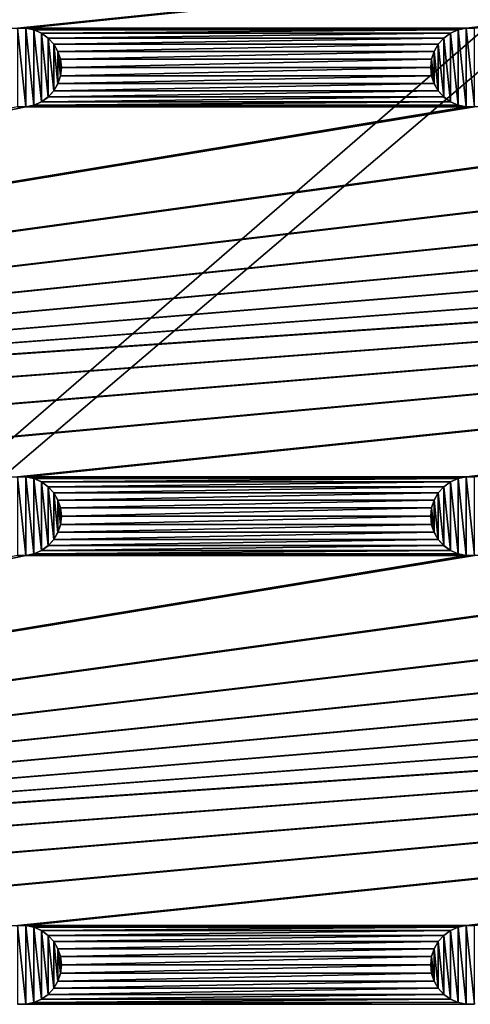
# Model space of a CAD drawing. Header units: metres. Extents: x -200 to 200, y -200 to 200.
# Tile 16 of 88: x -57 to -28, y -87 to -25. Entities that reach past the tile are written whole.
import ezdxf

# ---------------------------------------------------------------- set-up
doc = ezdxf.new("R2010")
doc.units = ezdxf.units.M
doc.layers.add('solid_P34200', color=7, linetype='CONTINUOUS')

msp = doc.modelspace()

# ---------------------------------------------------------------- linework, layer by layer
at = {"layer": 'solid_P34200'}
for points in [[(-181, -159), (-181, 159), (-10.240819, -10.959723)], [(-170.058914, -25.814287, 5), (-56.34108, -2.485712, 5), (-56.858921, -2.485712, 5)], [(-170.058914, -25.814287, 5), (-28.55892, -2.485712, 5), (-56.34108, -2.485712, 5)], [(-170.058914, -25.814287, 5), (-28.04108, -2.485712, 5), (-28.55892, -2.485712, 5)], [(-170.058914, -25.814287, 5), (-0.25892, -2.485712, 5), (-28.04108, -2.485712, 5)], [(-170.058914, -25.814287, 5), (0.25892, -2.485712, 5), (-0.25892, -2.485712, 5)], [(-170.058914, -25.814287, 5), (28.04108, -2.485712, 5), (0.25892, -2.485712, 5)], [(-170.058914, -25.814287, 5), (170.058914, -2.485712, 5), (169.541077, -2.485712, 5)], [(-170.058914, -25.814287, 5), (169.541077, -2.485712, 5), (141.758926, -2.485712, 5)], [(-170.058914, -25.814287, 5), (-169.541077, -25.814287, 5), (170.058914, -2.485712, 5)], [(-170.058914, -25.814287, 5), (141.758926, -2.485712, 5), (141.241074, -2.485712, 5)], [(-170.058914, -25.814287, 5), (141.241074, -2.485712, 5), (113.458923, -2.485712, 5)], [(-170.058914, -25.814287, 5), (113.458923, -2.485712, 5), (112.941078, -2.485712, 5)], [(-170.058914, -25.814287, 5), (112.941078, -2.485712, 5), (85.15892, -2.485712, 5)], [(-170.058914, -25.814287, 5), (85.15892, -2.485712, 5), (84.641083, -2.485712, 5)], [(-170.058914, -25.814287, 5), (84.641083, -2.485712, 5), (56.858921, -2.485712, 5)], [(-170.058914, -25.814287, 5), (56.858921, -2.485712, 5), (56.34108, -2.485712, 5)], [(-170.058914, -25.814287, 5), (56.34108, -2.485712, 5), (28.55892, -2.485712, 5)], [(-170.058914, -25.814287, 5), (28.55892, -2.485712, 5), (28.04108, -2.485712, 5)], [(-141.758926, -25.814287, 5), (170.058914, -2.485712, 5), (-169.541077, -25.814287, 5)], [(-141.758926, -25.814287, 5), (-141.241074, -25.814287, 5), (170.058914, -2.485712, 5)], [(-113.458923, -25.814287, 5), (170.058914, -2.485712, 5), (-141.241074, -25.814287, 5)], [(-113.458923, -25.814287, 5), (-112.941078, -25.814287, 5), (170.058914, -2.485712, 5)], [(-85.15892, -25.814287, 5), (170.058914, -2.485712, 5), (-112.941078, -25.814287, 5)], [(-85.15892, -25.814287, 5), (-84.641083, -25.814287, 5), (170.058914, -2.485712, 5)], [(-56.858921, -25.814287, 5), (170.058914, -2.485712, 5), (-84.641083, -25.814287, 5)], [(-56.858921, -25.814287, 5), (-56.34108, -25.814287, 5), (170.058914, -2.485712, 5)], [(-28.55892, -25.814287, 5), (170.058914, -2.485712, 5), (-56.34108, -25.814287, 5)], [(-28.55892, -25.814287, 5), (-28.04108, -25.814287, 5), (170.058914, -2.485712, 5)], [(-181, -159), (-10.240819, -10.959723), (-8.64688, -12.25524)], [(181, -159), (-181, -159), (-8.64688, -12.25524)], [(-56.864635, -25.815479, 7.5), (-56.335365, -25.815479, 7.5), (-56.858921, -25.814287, 5)], [(-56.864635, -25.815479, 7.5), (-56.864635, -30.784521, 7.5), (-56.335365, -30.784521, 7.5)], [(-56.864635, -25.815479, 7.5), (-56.335365, -30.784521, 7.5), (-56.335365, -25.815479, 7.5)], [(-56.335365, -25.815479, 7.5), (-56.34108, -25.814287, 5), (-56.858921, -25.814287, 5)], [(-28.55892, -25.814287, 5), (-56.34108, -25.814287, 5), (-55.82531, -25.923647, 5)], [(-55.831223, -25.922138, 7.5), (-55.82531, -25.923647, 5), (-56.34108, -25.814287, 5)], [(-56.335365, -25.815479, 7.5), (-55.831223, -25.922138, 7.5), (-56.34108, -25.814287, 5)], [(-56.335365, -25.815479, 7.5), (-56.335365, -30.784521, 7.5), (-55.831223, -30.67786, 7.5)], [(-56.335365, -25.815479, 7.5), (-55.831223, -30.67786, 7.5), (-55.831223, -25.922138, 7.5)], [(-55.831223, -25.922138, 7.5), (-55.348469, -26.137953, 7.5), (-55.82531, -25.923647, 5)], [(-55.831223, -25.922138, 7.5), (-55.831223, -30.67786, 7.5), (-55.348469, -30.462048, 7.5)], [(-55.831223, -25.922138, 7.5), (-55.348469, -30.462048, 7.5), (-55.348469, -26.137953, 7.5)], [(-29.074688, -25.923647, 5), (-28.55892, -25.814287, 5), (-55.82531, -25.923647, 5)], [(-29.074688, -25.923647, 5), (-55.82531, -25.923647, 5), (-55.35218, -26.134932, 5)], [(-55.348469, -26.137953, 7.5), (-55.35218, -26.134932, 5), (-55.82531, -25.923647, 5)], [(-29.547817, -26.134932, 5), (-29.074688, -25.923647, 5), (-55.35218, -26.134932, 5)], [(-29.551533, -26.137953, 7.5), (-29.068779, -25.922138, 7.5), (-29.547817, -26.134932, 5)], [(-29.551533, -26.137953, 7.5), (-29.068779, -30.67786, 7.5), (-29.068779, -25.922138, 7.5)], [(-29.068779, -25.922138, 7.5), (-29.074688, -25.923647, 5), (-29.547817, -26.134932, 5)], [(-28.564636, -25.815479, 7.5), (-28.55892, -25.814287, 5), (-29.074688, -25.923647, 5)], [(-29.068779, -25.922138, 7.5), (-28.564636, -25.815479, 7.5), (-29.074688, -25.923647, 5)], [(-29.068779, -25.922138, 7.5), (-28.564636, -30.784521, 7.5), (-28.564636, -25.815479, 7.5)], [(-29.068779, -25.922138, 7.5), (-29.068779, -30.67786, 7.5), (-28.564636, -30.784521, 7.5)], [(-28.564636, -25.815479, 7.5), (-28.035364, -25.815479, 7.5), (-28.55892, -25.814287, 5)], [(-28.564636, -25.815479, 7.5), (-28.564636, -30.784521, 7.5), (-28.035364, -30.784521, 7.5)], [(-28.564636, -25.815479, 7.5), (-28.035364, -30.784521, 7.5), (-28.035364, -25.815479, 7.5)], [(-28.035364, -25.815479, 7.5), (-28.04108, -25.814287, 5), (-28.55892, -25.814287, 5)], [(-29.547817, -26.134932, 5), (-55.35218, -26.134932, 5), (-54.925777, -26.44379, 5)], [(-54.929886, -26.440363, 7.5), (-54.925777, -26.44379, 5), (-55.35218, -26.134932, 5)], [(-55.348469, -26.137953, 7.5), (-54.929886, -26.440363, 7.5), (-55.35218, -26.134932, 5)], [(-55.348469, -26.137953, 7.5), (-55.348469, -30.462048, 7.5), (-54.929886, -30.159636, 7.5)], [(-55.348469, -26.137953, 7.5), (-54.929886, -30.159636, 7.5), (-54.929886, -26.440363, 7.5)], [(-54.929886, -26.440363, 7.5), (-54.578117, -26.833292, 7.5), (-54.925777, -26.44379, 5)], [(-54.929886, -26.440363, 7.5), (-54.929886, -30.159636, 7.5), (-54.578117, -29.766708, 7.5)], [(-54.929886, -26.440363, 7.5), (-54.578117, -29.766708, 7.5), (-54.578117, -26.833292, 7.5)], [(-29.974224, -26.44379, 5), (-29.547817, -26.134932, 5), (-54.925777, -26.44379, 5)], [(-29.974224, -26.44379, 5), (-54.925777, -26.44379, 5), (-54.579205, -26.830288, 5)], [(-54.578117, -26.833292, 7.5), (-54.579205, -26.830288, 5), (-54.925777, -26.44379, 5)], [(-30.320795, -26.830288, 5), (-29.974224, -26.44379, 5), (-54.579205, -26.830288, 5)], [(-30.321882, -26.833292, 7.5), (-29.970114, -26.440363, 7.5), (-30.320795, -26.830288, 5)], [(-30.321882, -26.833292, 7.5), (-29.970114, -30.159636, 7.5), (-29.970114, -26.440363, 7.5)], [(-29.970114, -26.440363, 7.5), (-29.974224, -26.44379, 5), (-30.320795, -26.830288, 5)], [(-29.551533, -26.137953, 7.5), (-29.547817, -26.134932, 5), (-29.974224, -26.44379, 5)], [(-29.970114, -26.440363, 7.5), (-29.551533, -26.137953, 7.5), (-29.974224, -26.44379, 5)], [(-29.970114, -26.440363, 7.5), (-29.551533, -30.462048, 7.5), (-29.551533, -26.137953, 7.5)], [(-29.970114, -26.440363, 7.5), (-29.970114, -30.159636, 7.5), (-29.551533, -30.462048, 7.5)], [(-29.551533, -26.137953, 7.5), (-29.551533, -30.462048, 7.5), (-29.068779, -30.67786, 7.5)], [(-30.320795, -26.830288, 5), (-54.579205, -26.830288, 5), (-54.315662, -27.284433, 5)], [(-54.317192, -27.28092, 7.5), (-54.315662, -27.284433, 5), (-54.579205, -26.830288, 5)], [(-54.578117, -26.833292, 7.5), (-54.317192, -27.28092, 7.5), (-54.579205, -26.830288, 5)], [(-54.578117, -26.833292, 7.5), (-54.578117, -29.766708, 7.5), (-54.317192, -29.319078, 7.5)], [(-54.578117, -26.833292, 7.5), (-54.317192, -29.319078, 7.5), (-54.317192, -27.28092, 7.5)], [(-54.317192, -27.28092, 7.5), (-54.160019, -27.767067, 7.5), (-54.315662, -27.284433, 5)], [(-54.317192, -27.28092, 7.5), (-54.317192, -29.319078, 7.5), (-54.160019, -28.832933, 7.5)], [(-54.317192, -27.28092, 7.5), (-54.160019, -28.832933, 7.5), (-54.160019, -27.767067, 7.5)], [(-30.584339, -27.284433, 5), (-30.320795, -26.830288, 5), (-54.315662, -27.284433, 5)], [(-30.584339, -27.284433, 5), (-54.315662, -27.284433, 5), (-54.157734, -27.771629, 5)], [(-54.160019, -27.767067, 7.5), (-54.157734, -27.771629, 5), (-54.315662, -27.284433, 5)], [(-30.742264, -27.771629, 5), (-30.584339, -27.284433, 5), (-54.157734, -27.771629, 5)], [(-30.582808, -27.28092, 7.5), (-30.584339, -27.284433, 5), (-30.742264, -27.771629, 5)], [(-30.739981, -27.767067, 7.5), (-30.582808, -27.28092, 7.5), (-30.742264, -27.771629, 5)], [(-30.739981, -27.767067, 7.5), (-30.582808, -29.319078, 7.5), (-30.582808, -27.28092, 7.5)], [(-30.321882, -26.833292, 7.5), (-30.320795, -26.830288, 5), (-30.584339, -27.284433, 5)], [(-30.582808, -27.28092, 7.5), (-30.321882, -26.833292, 7.5), (-30.584339, -27.284433, 5)], [(-30.582808, -27.28092, 7.5), (-30.321882, -29.766708, 7.5), (-30.321882, -26.833292, 7.5)], [(-30.582808, -27.28092, 7.5), (-30.582808, -29.319078, 7.5), (-30.321882, -29.766708, 7.5)], [(-30.321882, -26.833292, 7.5), (-30.321882, -29.766708, 7.5), (-29.970114, -30.159636, 7.5)], [(-54.160019, -27.767067, 7.5), (-54.099998, -28.299999, 7.5), (-54.157734, -27.771629, 5)], [(-54.160019, -27.767067, 7.5), (-54.160019, -28.832933, 7.5), (-54.099998, -28.299999, 7.5)], [(-30.742264, -27.771629, 5), (-54.157734, -27.771629, 5), (-54.099998, -28.299999, 5)], [(-54.099998, -28.299999, 7.5), (-54.099998, -28.299999, 5), (-54.157734, -27.771629, 5)], [(-30.799999, -28.299999, 5), (-30.742264, -27.771629, 5), (-54.099998, -28.299999, 5)], [(-30.739981, -27.767067, 7.5), (-30.742264, -27.771629, 5), (-30.799999, -28.299999, 5)], [(-30.739981, -27.767067, 7.5), (-30.799999, -28.299999, 5), (-30.799999, -28.299999, 7.5)], [(-30.739981, -27.767067, 7.5), (-30.799999, -28.299999, 7.5), (-30.739981, -28.832933, 7.5)], [(-30.739981, -27.767067, 7.5), (-30.739981, -28.832933, 7.5), (-30.582808, -29.319078, 7.5)], [(-54.160019, -28.832933, 7.5), (-54.157734, -28.828369, 5), (-54.099998, -28.299999, 5)], [(-54.099998, -28.299999, 7.5), (-54.160019, -28.832933, 7.5), (-54.099998, -28.299999, 5)], [(-30.799999, -28.299999, 5), (-54.099998, -28.299999, 5), (-54.157734, -28.828369, 5)], [(-30.742264, -28.828369, 5), (-30.799999, -28.299999, 5), (-54.157734, -28.828369, 5)], [(-30.799999, -28.299999, 7.5), (-30.799999, -28.299999, 5), (-30.742264, -28.828369, 5)], [(-30.739981, -28.832933, 7.5), (-30.799999, -28.299999, 7.5), (-30.742264, -28.828369, 5)], [(-54.317192, -29.319078, 7.5), (-54.315662, -29.315567, 5), (-54.157734, -28.828369, 5)], [(-54.160019, -28.832933, 7.5), (-54.317192, -29.319078, 7.5), (-54.157734, -28.828369, 5)], [(-30.742264, -28.828369, 5), (-54.157734, -28.828369, 5), (-54.315662, -29.315567, 5)], [(-30.584339, -29.315567, 5), (-30.742264, -28.828369, 5), (-54.315662, -29.315567, 5)], [(-30.739981, -28.832933, 7.5), (-30.742264, -28.828369, 5), (-30.584339, -29.315567, 5)], [(-30.582808, -29.319078, 7.5), (-30.739981, -28.832933, 7.5), (-30.584339, -29.315567, 5)], [(-54.578117, -29.766708, 7.5), (-54.929886, -30.159636, 7.5), (-54.579205, -29.769712, 5)], [(-54.929886, -30.159636, 7.5), (-54.925777, -30.15621, 5), (-54.579205, -29.769712, 5)], [(-30.320795, -29.769712, 5), (-54.579205, -29.769712, 5), (-54.925777, -30.15621, 5)], [(-29.974224, -30.15621, 5), (-30.320795, -29.769712, 5), (-54.925777, -30.15621, 5)], [(-30.584339, -29.315567, 5), (-54.315662, -29.315567, 5), (-54.579205, -29.769712, 5)], [(-54.578117, -29.766708, 7.5), (-54.579205, -29.769712, 5), (-54.315662, -29.315567, 5)], [(-30.320795, -29.769712, 5), (-30.584339, -29.315567, 5), (-54.579205, -29.769712, 5)], [(-54.317192, -29.319078, 7.5), (-54.578117, -29.766708, 7.5), (-54.315662, -29.315567, 5)], [(-30.582808, -29.319078, 7.5), (-30.584339, -29.315567, 5), (-30.320795, -29.769712, 5)], [(-30.321882, -29.766708, 7.5), (-30.582808, -29.319078, 7.5), (-30.320795, -29.769712, 5)], [(-30.321882, -29.766708, 7.5), (-30.320795, -29.769712, 5), (-29.974224, -30.15621, 5)], [(-29.970114, -30.159636, 7.5), (-30.321882, -29.766708, 7.5), (-29.974224, -30.15621, 5)], [(-29.974224, -30.15621, 5), (-54.925777, -30.15621, 5), (-55.35218, -30.465069, 5)], [(-55.348469, -30.462048, 7.5), (-55.35218, -30.465069, 5), (-54.925777, -30.15621, 5)], [(-29.547817, -30.465069, 5), (-29.974224, -30.15621, 5), (-55.35218, -30.465069, 5)], [(-54.929886, -30.159636, 7.5), (-55.348469, -30.462048, 7.5), (-54.925777, -30.15621, 5)], [(-29.970114, -30.159636, 7.5), (-29.974224, -30.15621, 5), (-29.547817, -30.465069, 5)], [(-29.551533, -30.462048, 7.5), (-29.970114, -30.159636, 7.5), (-29.547817, -30.465069, 5)], [(170.058914, -30.785711, 5), (-170.058914, -54.114288, 5), (-169.541077, -54.114288, 5)], [(-56.34108, -30.785711, 5), (-56.858921, -30.785711, 5), (-170.058914, -54.114288, 5)], [(-28.55892, -30.785711, 5), (-56.34108, -30.785711, 5), (-170.058914, -54.114288, 5)], [(-28.04108, -30.785711, 5), (-28.55892, -30.785711, 5), (-170.058914, -54.114288, 5)], [(-0.25892, -30.785711, 5), (-28.04108, -30.785711, 5), (-170.058914, -54.114288, 5)], [(0.25892, -30.785711, 5), (-0.25892, -30.785711, 5), (-170.058914, -54.114288, 5)], [(28.04108, -30.785711, 5), (0.25892, -30.785711, 5), (-170.058914, -54.114288, 5)], [(170.058914, -30.785711, 5), (169.541077, -30.785711, 5), (-170.058914, -54.114288, 5)], [(141.758926, -30.785711, 5), (-170.058914, -54.114288, 5), (169.541077, -30.785711, 5)], [(141.758926, -30.785711, 5), (141.241074, -30.785711, 5), (-170.058914, -54.114288, 5)], [(113.458923, -30.785711, 5), (-170.058914, -54.114288, 5), (141.241074, -30.785711, 5)], [(113.458923, -30.785711, 5), (112.941078, -30.785711, 5), (-170.058914, -54.114288, 5)], [(85.15892, -30.785711, 5), (-170.058914, -54.114288, 5), (112.941078, -30.785711, 5)], [(85.15892, -30.785711, 5), (84.641083, -30.785711, 5), (-170.058914, -54.114288, 5)], [(56.858921, -30.785711, 5), (-170.058914, -54.114288, 5), (84.641083, -30.785711, 5)], [(56.858921, -30.785711, 5), (56.34108, -30.785711, 5), (-170.058914, -54.114288, 5)], [(28.55892, -30.785711, 5), (-170.058914, -54.114288, 5), (56.34108, -30.785711, 5)], [(28.55892, -30.785711, 5), (28.04108, -30.785711, 5), (-170.058914, -54.114288, 5)], [(170.058914, -30.785711, 5), (-169.541077, -54.114288, 5), (-141.758926, -54.114288, 5)], [(170.058914, -30.785711, 5), (-141.758926, -54.114288, 5), (-141.241074, -54.114288, 5)], [(170.058914, -30.785711, 5), (-141.241074, -54.114288, 5), (-113.458923, -54.114288, 5)], [(170.058914, -30.785711, 5), (-113.458923, -54.114288, 5), (-112.941078, -54.114288, 5)], [(170.058914, -30.785711, 5), (-112.941078, -54.114288, 5), (-85.15892, -54.114288, 5)], [(170.058914, -30.785711, 5), (-85.15892, -54.114288, 5), (-84.641083, -54.114288, 5)], [(170.058914, -30.785711, 5), (-84.641083, -54.114288, 5), (-56.858921, -54.114288, 5)], [(-56.864635, -30.784521, 7.5), (-56.858921, -30.785711, 5), (-56.34108, -30.785711, 5)], [(-56.335365, -30.784521, 7.5), (-56.864635, -30.784521, 7.5), (-56.34108, -30.785711, 5)], [(170.058914, -30.785711, 5), (-56.858921, -54.114288, 5), (-56.34108, -54.114288, 5)], [(-29.074688, -30.676353, 5), (-55.82531, -30.676353, 5), (-56.34108, -30.785711, 5)], [(-56.335365, -30.784521, 7.5), (-56.34108, -30.785711, 5), (-55.82531, -30.676353, 5)], [(-28.55892, -30.785711, 5), (-29.074688, -30.676353, 5), (-56.34108, -30.785711, 5)], [(170.058914, -30.785711, 5), (-56.34108, -54.114288, 5), (-28.55892, -54.114288, 5)], [(-55.831223, -30.67786, 7.5), (-56.335365, -30.784521, 7.5), (-55.82531, -30.676353, 5)], [(-55.348469, -30.462048, 7.5), (-55.831223, -30.67786, 7.5), (-55.35218, -30.465069, 5)], [(-55.831223, -30.67786, 7.5), (-55.82531, -30.676353, 5), (-55.35218, -30.465069, 5)], [(-29.547817, -30.465069, 5), (-55.35218, -30.465069, 5), (-55.82531, -30.676353, 5)], [(-29.074688, -30.676353, 5), (-29.547817, -30.465069, 5), (-55.82531, -30.676353, 5)], [(-29.551533, -30.462048, 7.5), (-29.547817, -30.465069, 5), (-29.074688, -30.676353, 5)], [(-29.068779, -30.67786, 7.5), (-29.551533, -30.462048, 7.5), (-29.074688, -30.676353, 5)], [(-29.068779, -30.67786, 7.5), (-29.074688, -30.676353, 5), (-28.55892, -30.785711, 5)], [(-28.564636, -30.784521, 7.5), (-29.068779, -30.67786, 7.5), (-28.55892, -30.785711, 5)], [(-28.564636, -30.784521, 7.5), (-28.55892, -30.785711, 5), (-28.04108, -30.785711, 5)], [(-28.035364, -30.784521, 7.5), (-28.564636, -30.784521, 7.5), (-28.04108, -30.785711, 5)], [(170.058914, -30.785711, 5), (-28.55892, -54.114288, 5), (-28.04108, -54.114288, 5)], [(-56.864635, -54.115479, 7.5), (-56.335365, -54.115479, 7.5), (-56.858921, -54.114288, 5)], [(-56.864635, -54.115479, 7.5), (-56.864635, -59.084522, 7.5), (-56.335365, -59.084522, 7.5)], [(-56.864635, -54.115479, 7.5), (-56.335365, -59.084522, 7.5), (-56.335365, -54.115479, 7.5)], [(-56.335365, -54.115479, 7.5), (-56.34108, -54.114288, 5), (-56.858921, -54.114288, 5)], [(-28.55892, -54.114288, 5), (-56.34108, -54.114288, 5), (-55.82531, -54.223648, 5)], [(-55.831223, -54.222137, 7.5), (-55.82531, -54.223648, 5), (-56.34108, -54.114288, 5)], [(-56.335365, -54.115479, 7.5), (-55.831223, -54.222137, 7.5), (-56.34108, -54.114288, 5)], [(-56.335365, -54.115479, 7.5), (-56.335365, -59.084522, 7.5), (-55.831223, -58.977859, 7.5)], [(-56.335365, -54.115479, 7.5), (-55.831223, -58.977859, 7.5), (-55.831223, -54.222137, 7.5)], [(-55.831223, -54.222137, 7.5), (-55.348469, -54.437954, 7.5), (-55.82531, -54.223648, 5)], [(-55.831223, -54.222137, 7.5), (-55.831223, -58.977859, 7.5), (-55.348469, -58.762047, 7.5)], [(-55.831223, -54.222137, 7.5), (-55.348469, -58.762047, 7.5), (-55.348469, -54.437954, 7.5)], [(-29.074688, -54.223648, 5), (-28.55892, -54.114288, 5), (-55.82531, -54.223648, 5)], [(-29.074688, -54.223648, 5), (-55.82531, -54.223648, 5), (-55.35218, -54.434929, 5)], [(-55.348469, -54.437954, 7.5), (-55.35218, -54.434929, 5), (-55.82531, -54.223648, 5)], [(-29.547817, -54.434929, 5), (-29.074688, -54.223648, 5), (-55.35218, -54.434929, 5)], [(-29.547817, -54.434929, 5), (-55.35218, -54.434929, 5), (-54.925777, -54.74379, 5)], [(-54.929886, -54.740364, 7.5), (-54.925777, -54.74379, 5), (-55.35218, -54.434929, 5)], [(-55.348469, -54.437954, 7.5), (-54.929886, -54.740364, 7.5), (-55.35218, -54.434929, 5)], [(-55.348469, -54.437954, 7.5), (-55.348469, -58.762047, 7.5), (-54.929886, -58.459637, 7.5)], [(-55.348469, -54.437954, 7.5), (-54.929886, -58.459637, 7.5), (-54.929886, -54.740364, 7.5)], [(-29.974224, -54.74379, 5), (-29.547817, -54.434929, 5), (-54.925777, -54.74379, 5)], [(-29.551533, -54.437954, 7.5), (-29.547817, -54.434929, 5), (-29.974224, -54.74379, 5)], [(-29.970114, -54.740364, 7.5), (-29.551533, -54.437954, 7.5), (-29.974224, -54.74379, 5)], [(-29.970114, -54.740364, 7.5), (-29.551533, -58.762047, 7.5), (-29.551533, -54.437954, 7.5)], [(-29.551533, -54.437954, 7.5), (-29.068779, -54.222137, 7.5), (-29.547817, -54.434929, 5)], [(-29.551533, -54.437954, 7.5), (-29.068779, -58.977859, 7.5), (-29.068779, -54.222137, 7.5)], [(-29.551533, -54.437954, 7.5), (-29.551533, -58.762047, 7.5), (-29.068779, -58.977859, 7.5)], [(-29.068779, -54.222137, 7.5), (-29.074688, -54.223648, 5), (-29.547817, -54.434929, 5)], [(-28.564636, -54.115479, 7.5), (-28.55892, -54.114288, 5), (-29.074688, -54.223648, 5)], [(-29.068779, -54.222137, 7.5), (-28.564636, -54.115479, 7.5), (-29.074688, -54.223648, 5)], [(-29.068779, -54.222137, 7.5), (-28.564636, -59.084522, 7.5), (-28.564636, -54.115479, 7.5)], [(-29.068779, -54.222137, 7.5), (-29.068779, -58.977859, 7.5), (-28.564636, -59.084522, 7.5)], [(-28.564636, -54.115479, 7.5), (-28.035364, -54.115479, 7.5), (-28.55892, -54.114288, 5)], [(-28.564636, -54.115479, 7.5), (-28.564636, -59.084522, 7.5), (-28.035364, -59.084522, 7.5)], [(-28.564636, -54.115479, 7.5), (-28.035364, -59.084522, 7.5), (-28.035364, -54.115479, 7.5)], [(-28.035364, -54.115479, 7.5), (-28.04108, -54.114288, 5), (-28.55892, -54.114288, 5)], [(-54.929886, -54.740364, 7.5), (-54.578117, -55.133293, 7.5), (-54.925777, -54.74379, 5)], [(-54.929886, -54.740364, 7.5), (-54.929886, -58.459637, 7.5), (-54.578117, -58.066708, 7.5)], [(-54.929886, -54.740364, 7.5), (-54.578117, -58.066708, 7.5), (-54.578117, -55.133293, 7.5)], [(-29.974224, -54.74379, 5), (-54.925777, -54.74379, 5), (-54.579205, -55.130287, 5)], [(-54.578117, -55.133293, 7.5), (-54.579205, -55.130287, 5), (-54.925777, -54.74379, 5)], [(-30.320795, -55.130287, 5), (-29.974224, -54.74379, 5), (-54.579205, -55.130287, 5)], [(-30.320795, -55.130287, 5), (-54.579205, -55.130287, 5), (-54.315662, -55.584435, 5)], [(-54.317192, -55.580921, 7.5), (-54.315662, -55.584435, 5), (-54.579205, -55.130287, 5)], [(-54.578117, -55.133293, 7.5), (-54.317192, -55.580921, 7.5), (-54.579205, -55.130287, 5)], [(-54.578117, -55.133293, 7.5), (-54.578117, -58.066708, 7.5), (-54.317192, -57.61908, 7.5)], [(-54.578117, -55.133293, 7.5), (-54.317192, -57.61908, 7.5), (-54.317192, -55.580921, 7.5)], [(-30.584339, -55.584435, 5), (-30.320795, -55.130287, 5), (-54.315662, -55.584435, 5)], [(-30.321882, -55.133293, 7.5), (-30.320795, -55.130287, 5), (-30.584339, -55.584435, 5)], [(-30.582808, -55.580921, 7.5), (-30.321882, -55.133293, 7.5), (-30.584339, -55.584435, 5)], [(-30.582808, -55.580921, 7.5), (-30.321882, -58.066708, 7.5), (-30.321882, -55.133293, 7.5)], [(-30.321882, -55.133293, 7.5), (-29.970114, -54.740364, 7.5), (-30.320795, -55.130287, 5)], [(-30.321882, -55.133293, 7.5), (-29.970114, -58.459637, 7.5), (-29.970114, -54.740364, 7.5)], [(-30.321882, -55.133293, 7.5), (-30.321882, -58.066708, 7.5), (-29.970114, -58.459637, 7.5)], [(-29.970114, -54.740364, 7.5), (-29.974224, -54.74379, 5), (-30.320795, -55.130287, 5)], [(-29.970114, -54.740364, 7.5), (-29.970114, -58.459637, 7.5), (-29.551533, -58.762047, 7.5)], [(-54.317192, -55.580921, 7.5), (-54.160019, -56.067066, 7.5), (-54.315662, -55.584435, 5)], [(-54.317192, -55.580921, 7.5), (-54.317192, -57.61908, 7.5), (-54.160019, -57.132935, 7.5)], [(-54.317192, -55.580921, 7.5), (-54.160019, -57.132935, 7.5), (-54.160019, -56.067066, 7.5)], [(-30.584339, -55.584435, 5), (-54.315662, -55.584435, 5), (-54.157734, -56.071629, 5)], [(-54.160019, -56.067066, 7.5), (-54.157734, -56.071629, 5), (-54.315662, -55.584435, 5)], [(-30.742264, -56.071629, 5), (-30.584339, -55.584435, 5), (-54.157734, -56.071629, 5)], [(-30.582808, -55.580921, 7.5), (-30.584339, -55.584435, 5), (-30.742264, -56.071629, 5)], [(-30.739981, -56.067066, 7.5), (-30.582808, -55.580921, 7.5), (-30.742264, -56.071629, 5)], [(-30.739981, -56.067066, 7.5), (-30.582808, -57.61908, 7.5), (-30.582808, -55.580921, 7.5)], [(-30.582808, -55.580921, 7.5), (-30.582808, -57.61908, 7.5), (-30.321882, -58.066708, 7.5)], [(-54.160019, -56.067066, 7.5), (-54.099998, -56.599998, 7.5), (-54.157734, -56.071629, 5)], [(-54.160019, -56.067066, 7.5), (-54.160019, -57.132935, 7.5), (-54.099998, -56.599998, 7.5)], [(-30.742264, -56.071629, 5), (-54.157734, -56.071629, 5), (-54.099998, -56.599998, 5)], [(-54.099998, -56.599998, 7.5), (-54.099998, -56.599998, 5), (-54.157734, -56.071629, 5)], [(-30.799999, -56.599998, 5), (-30.742264, -56.071629, 5), (-54.099998, -56.599998, 5)], [(-30.739981, -56.067066, 7.5), (-30.742264, -56.071629, 5), (-30.799999, -56.599998, 5)], [(-30.739981, -56.067066, 7.5), (-30.799999, -56.599998, 5), (-30.799999, -56.599998, 7.5)], [(-30.739981, -56.067066, 7.5), (-30.799999, -56.599998, 7.5), (-30.739981, -57.132935, 7.5)], [(-30.739981, -56.067066, 7.5), (-30.739981, -57.132935, 7.5), (-30.582808, -57.61908, 7.5)], [(-54.317192, -57.61908, 7.5), (-54.315662, -57.615566, 5), (-54.157734, -57.128368, 5)], [(-54.160019, -57.132935, 7.5), (-54.317192, -57.61908, 7.5), (-54.157734, -57.128368, 5)], [(-30.742264, -57.128368, 5), (-54.157734, -57.128368, 5), (-54.315662, -57.615566, 5)], [(-30.584339, -57.615566, 5), (-30.742264, -57.128368, 5), (-54.315662, -57.615566, 5)], [(-54.160019, -57.132935, 7.5), (-54.157734, -57.128368, 5), (-54.099998, -56.599998, 5)], [(-54.099998, -56.599998, 7.5), (-54.160019, -57.132935, 7.5), (-54.099998, -56.599998, 5)], [(-30.799999, -56.599998, 5), (-54.099998, -56.599998, 5), (-54.157734, -57.128368, 5)], [(-30.742264, -57.128368, 5), (-30.799999, -56.599998, 5), (-54.157734, -57.128368, 5)], [(-30.799999, -56.599998, 7.5), (-30.799999, -56.599998, 5), (-30.742264, -57.128368, 5)], [(-30.739981, -57.132935, 7.5), (-30.799999, -56.599998, 7.5), (-30.742264, -57.128368, 5)], [(-30.739981, -57.132935, 7.5), (-30.742264, -57.128368, 5), (-30.584339, -57.615566, 5)], [(-30.582808, -57.61908, 7.5), (-30.739981, -57.132935, 7.5), (-30.584339, -57.615566, 5)], [(-30.584339, -57.615566, 5), (-54.315662, -57.615566, 5), (-54.579205, -58.069714, 5)], [(-54.578117, -58.066708, 7.5), (-54.579205, -58.069714, 5), (-54.315662, -57.615566, 5)], [(-30.320795, -58.069714, 5), (-30.584339, -57.615566, 5), (-54.579205, -58.069714, 5)], [(-54.317192, -57.61908, 7.5), (-54.578117, -58.066708, 7.5), (-54.315662, -57.615566, 5)], [(-30.582808, -57.61908, 7.5), (-30.584339, -57.615566, 5), (-30.320795, -58.069714, 5)], [(-30.321882, -58.066708, 7.5), (-30.582808, -57.61908, 7.5), (-30.320795, -58.069714, 5)], [(-54.578117, -58.066708, 7.5), (-54.929886, -58.459637, 7.5), (-54.579205, -58.069714, 5)], [(-54.929886, -58.459637, 7.5), (-54.925777, -58.456211, 5), (-54.579205, -58.069714, 5)], [(-30.320795, -58.069714, 5), (-54.579205, -58.069714, 5), (-54.925777, -58.456211, 5)], [(-29.974224, -58.456211, 5), (-30.320795, -58.069714, 5), (-54.925777, -58.456211, 5)], [(-30.321882, -58.066708, 7.5), (-30.320795, -58.069714, 5), (-29.974224, -58.456211, 5)], [(-29.970114, -58.459637, 7.5), (-30.321882, -58.066708, 7.5), (-29.974224, -58.456211, 5)], [(-29.074688, -58.976353, 5), (-55.82531, -58.976353, 5), (-56.34108, -59.085712, 5)], [(-56.335365, -59.084522, 7.5), (-56.34108, -59.085712, 5), (-55.82531, -58.976353, 5)], [(-28.55892, -59.085712, 5), (-29.074688, -58.976353, 5), (-56.34108, -59.085712, 5)], [(-55.831223, -58.977859, 7.5), (-56.335365, -59.084522, 7.5), (-55.82531, -58.976353, 5)], [(-55.348469, -58.762047, 7.5), (-55.831223, -58.977859, 7.5), (-55.35218, -58.765068, 5)], [(-55.831223, -58.977859, 7.5), (-55.82531, -58.976353, 5), (-55.35218, -58.765068, 5)], [(-29.547817, -58.765068, 5), (-55.35218, -58.765068, 5), (-55.82531, -58.976353, 5)], [(-29.074688, -58.976353, 5), (-29.547817, -58.765068, 5), (-55.82531, -58.976353, 5)], [(-29.974224, -58.456211, 5), (-54.925777, -58.456211, 5), (-55.35218, -58.765068, 5)], [(-55.348469, -58.762047, 7.5), (-55.35218, -58.765068, 5), (-54.925777, -58.456211, 5)], [(-29.547817, -58.765068, 5), (-29.974224, -58.456211, 5), (-55.35218, -58.765068, 5)], [(-54.929886, -58.459637, 7.5), (-55.348469, -58.762047, 7.5), (-54.925777, -58.456211, 5)], [(-29.970114, -58.459637, 7.5), (-29.974224, -58.456211, 5), (-29.547817, -58.765068, 5)], [(-29.551533, -58.762047, 7.5), (-29.970114, -58.459637, 7.5), (-29.547817, -58.765068, 5)], [(-29.551533, -58.762047, 7.5), (-29.547817, -58.765068, 5), (-29.074688, -58.976353, 5)], [(-29.068779, -58.977859, 7.5), (-29.551533, -58.762047, 7.5), (-29.074688, -58.976353, 5)], [(-29.068779, -58.977859, 7.5), (-29.074688, -58.976353, 5), (-28.55892, -59.085712, 5)], [(-28.564636, -59.084522, 7.5), (-29.068779, -58.977859, 7.5), (-28.55892, -59.085712, 5)], [(170.058914, -59.085712, 5), (-170.058914, -82.414291, 5), (-169.541077, -82.414291, 5)], [(-56.34108, -59.085712, 5), (-56.858921, -59.085712, 5), (-170.058914, -82.414291, 5)], [(-28.55892, -59.085712, 5), (-56.34108, -59.085712, 5), (-170.058914, -82.414291, 5)], [(-28.04108, -59.085712, 5), (-28.55892, -59.085712, 5), (-170.058914, -82.414291, 5)], [(-0.25892, -59.085712, 5), (-28.04108, -59.085712, 5), (-170.058914, -82.414291, 5)], [(0.25892, -59.085712, 5), (-0.25892, -59.085712, 5), (-170.058914, -82.414291, 5)], [(28.04108, -59.085712, 5), (0.25892, -59.085712, 5), (-170.058914, -82.414291, 5)], [(170.058914, -59.085712, 5), (169.541077, -59.085712, 5), (-170.058914, -82.414291, 5)], [(141.758926, -59.085712, 5), (-170.058914, -82.414291, 5), (169.541077, -59.085712, 5)], [(141.758926, -59.085712, 5), (141.241074, -59.085712, 5), (-170.058914, -82.414291, 5)], [(113.458923, -59.085712, 5), (-170.058914, -82.414291, 5), (141.241074, -59.085712, 5)], [(113.458923, -59.085712, 5), (112.941078, -59.085712, 5), (-170.058914, -82.414291, 5)], [(85.15892, -59.085712, 5), (-170.058914, -82.414291, 5), (112.941078, -59.085712, 5)], [(85.15892, -59.085712, 5), (84.641083, -59.085712, 5), (-170.058914, -82.414291, 5)], [(56.858921, -59.085712, 5), (-170.058914, -82.414291, 5), (84.641083, -59.085712, 5)], [(56.858921, -59.085712, 5), (56.34108, -59.085712, 5), (-170.058914, -82.414291, 5)], [(28.55892, -59.085712, 5), (-170.058914, -82.414291, 5), (56.34108, -59.085712, 5)], [(28.55892, -59.085712, 5), (28.04108, -59.085712, 5), (-170.058914, -82.414291, 5)], [(170.058914, -59.085712, 5), (-169.541077, -82.414291, 5), (-141.758926, -82.414291, 5)], [(170.058914, -59.085712, 5), (-141.758926, -82.414291, 5), (-141.241074, -82.414291, 5)], [(170.058914, -59.085712, 5), (-141.241074, -82.414291, 5), (-113.458923, -82.414291, 5)], [(170.058914, -59.085712, 5), (-113.458923, -82.414291, 5), (-112.941078, -82.414291, 5)], [(170.058914, -59.085712, 5), (-112.941078, -82.414291, 5), (-85.15892, -82.414291, 5)], [(170.058914, -59.085712, 5), (-85.15892, -82.414291, 5), (-84.641083, -82.414291, 5)], [(170.058914, -59.085712, 5), (-84.641083, -82.414291, 5), (-56.858921, -82.414291, 5)], [(-56.864635, -59.084522, 7.5), (-56.858921, -59.085712, 5), (-56.34108, -59.085712, 5)], [(-56.335365, -59.084522, 7.5), (-56.864635, -59.084522, 7.5), (-56.34108, -59.085712, 5)], [(170.058914, -59.085712, 5), (-56.858921, -82.414291, 5), (-56.34108, -82.414291, 5)], [(170.058914, -59.085712, 5), (-56.34108, -82.414291, 5), (-28.55892, -82.414291, 5)], [(-28.564636, -59.084522, 7.5), (-28.55892, -59.085712, 5), (-28.04108, -59.085712, 5)], [(-28.035364, -59.084522, 7.5), (-28.564636, -59.084522, 7.5), (-28.04108, -59.085712, 5)], [(170.058914, -59.085712, 5), (-28.55892, -82.414291, 5), (-28.04108, -82.414291, 5)], [(-56.864635, -82.415482, 7.5), (-56.335365, -82.415482, 7.5), (-56.858921, -82.414291, 5)], [(-56.864635, -82.415482, 7.5), (-56.864635, -87.384521, 7.5), (-56.335365, -87.384521, 7.5)], [(-56.864635, -82.415482, 7.5), (-56.335365, -87.384521, 7.5), (-56.335365, -82.415482, 7.5)], [(-56.335365, -82.415482, 7.5), (-56.34108, -82.414291, 5), (-56.858921, -82.414291, 5)], [(-28.55892, -82.414291, 5), (-56.34108, -82.414291, 5), (-55.82531, -82.523643, 5)], [(-55.831223, -82.522141, 7.5), (-55.82531, -82.523643, 5), (-56.34108, -82.414291, 5)], [(-56.335365, -82.415482, 7.5), (-55.831223, -82.522141, 7.5), (-56.34108, -82.414291, 5)], [(-56.335365, -82.415482, 7.5), (-56.335365, -87.384521, 7.5), (-55.831223, -87.277863, 7.5)], [(-56.335365, -82.415482, 7.5), (-55.831223, -87.277863, 7.5), (-55.831223, -82.522141, 7.5)], [(-55.831223, -82.522141, 7.5), (-55.348469, -82.737953, 7.5), (-55.82531, -82.523643, 5)], [(-55.831223, -82.522141, 7.5), (-55.831223, -87.277863, 7.5), (-55.348469, -87.06205, 7.5)], [(-55.831223, -82.522141, 7.5), (-55.348469, -87.06205, 7.5), (-55.348469, -82.737953, 7.5)], [(-29.074688, -82.523643, 5), (-28.55892, -82.414291, 5), (-55.82531, -82.523643, 5)], [(-29.074688, -82.523643, 5), (-55.82531, -82.523643, 5), (-55.35218, -82.734932, 5)], [(-55.348469, -82.737953, 7.5), (-55.35218, -82.734932, 5), (-55.82531, -82.523643, 5)], [(-29.547817, -82.734932, 5), (-29.074688, -82.523643, 5), (-55.35218, -82.734932, 5)], [(-29.551533, -82.737953, 7.5), (-29.068779, -82.522141, 7.5), (-29.547817, -82.734932, 5)], [(-29.551533, -82.737953, 7.5), (-29.068779, -87.277863, 7.5), (-29.068779, -82.522141, 7.5)], [(-29.068779, -82.522141, 7.5), (-29.074688, -82.523643, 5), (-29.547817, -82.734932, 5)], [(-28.564636, -82.415482, 7.5), (-28.55892, -82.414291, 5), (-29.074688, -82.523643, 5)], [(-29.068779, -82.522141, 7.5), (-28.564636, -82.415482, 7.5), (-29.074688, -82.523643, 5)], [(-29.068779, -82.522141, 7.5), (-28.564636, -87.384521, 7.5), (-28.564636, -82.415482, 7.5)], [(-29.068779, -82.522141, 7.5), (-29.068779, -87.277863, 7.5), (-28.564636, -87.384521, 7.5)], [(-28.564636, -82.415482, 7.5), (-28.035364, -82.415482, 7.5), (-28.55892, -82.414291, 5)], [(-28.564636, -82.415482, 7.5), (-28.564636, -87.384521, 7.5), (-28.035364, -87.384521, 7.5)], [(-28.564636, -82.415482, 7.5), (-28.035364, -87.384521, 7.5), (-28.035364, -82.415482, 7.5)], [(-28.035364, -82.415482, 7.5), (-28.04108, -82.414291, 5), (-28.55892, -82.414291, 5)], [(-29.547817, -82.734932, 5), (-55.35218, -82.734932, 5), (-54.925777, -83.043793, 5)], [(-54.929886, -83.040367, 7.5), (-54.925777, -83.043793, 5), (-55.35218, -82.734932, 5)], [(-55.348469, -82.737953, 7.5), (-54.929886, -83.040367, 7.5), (-55.35218, -82.734932, 5)], [(-55.348469, -82.737953, 7.5), (-55.348469, -87.06205, 7.5), (-54.929886, -86.759636, 7.5)], [(-55.348469, -82.737953, 7.5), (-54.929886, -86.759636, 7.5), (-54.929886, -83.040367, 7.5)], [(-54.929886, -83.040367, 7.5), (-54.578117, -83.433289, 7.5), (-54.925777, -83.043793, 5)], [(-54.929886, -83.040367, 7.5), (-54.929886, -86.759636, 7.5), (-54.578117, -86.366707, 7.5)], [(-54.929886, -83.040367, 7.5), (-54.578117, -86.366707, 7.5), (-54.578117, -83.433289, 7.5)], [(-29.974224, -83.043793, 5), (-29.547817, -82.734932, 5), (-54.925777, -83.043793, 5)], [(-29.974224, -83.043793, 5), (-54.925777, -83.043793, 5), (-54.579205, -83.43029, 5)], [(-54.578117, -83.433289, 7.5), (-54.579205, -83.43029, 5), (-54.925777, -83.043793, 5)], [(-30.320795, -83.43029, 5), (-29.974224, -83.043793, 5), (-54.579205, -83.43029, 5)], [(-30.321882, -83.433289, 7.5), (-29.970114, -83.040367, 7.5), (-30.320795, -83.43029, 5)], [(-30.321882, -83.433289, 7.5), (-29.970114, -86.759636, 7.5), (-29.970114, -83.040367, 7.5)], [(-29.970114, -83.040367, 7.5), (-29.974224, -83.043793, 5), (-30.320795, -83.43029, 5)], [(-29.551533, -82.737953, 7.5), (-29.547817, -82.734932, 5), (-29.974224, -83.043793, 5)], [(-29.970114, -83.040367, 7.5), (-29.551533, -82.737953, 7.5), (-29.974224, -83.043793, 5)], [(-29.970114, -83.040367, 7.5), (-29.551533, -87.06205, 7.5), (-29.551533, -82.737953, 7.5)], [(-29.970114, -83.040367, 7.5), (-29.970114, -86.759636, 7.5), (-29.551533, -87.06205, 7.5)], [(-29.551533, -82.737953, 7.5), (-29.551533, -87.06205, 7.5), (-29.068779, -87.277863, 7.5)], [(-30.320795, -83.43029, 5), (-54.579205, -83.43029, 5), (-54.315662, -83.88443, 5)], [(-54.317192, -83.88092, 7.5), (-54.315662, -83.88443, 5), (-54.579205, -83.43029, 5)], [(-54.578117, -83.433289, 7.5), (-54.317192, -83.88092, 7.5), (-54.579205, -83.43029, 5)], [(-54.578117, -83.433289, 7.5), (-54.578117, -86.366707, 7.5), (-54.317192, -85.919083, 7.5)], [(-54.578117, -83.433289, 7.5), (-54.317192, -85.919083, 7.5), (-54.317192, -83.88092, 7.5)], [(-30.584339, -83.88443, 5), (-30.320795, -83.43029, 5), (-54.315662, -83.88443, 5)], [(-30.321882, -83.433289, 7.5), (-30.320795, -83.43029, 5), (-30.584339, -83.88443, 5)], [(-30.582808, -83.88092, 7.5), (-30.321882, -83.433289, 7.5), (-30.584339, -83.88443, 5)], [(-30.582808, -83.88092, 7.5), (-30.321882, -86.366707, 7.5), (-30.321882, -83.433289, 7.5)], [(-30.321882, -83.433289, 7.5), (-30.321882, -86.366707, 7.5), (-29.970114, -86.759636, 7.5)], [(-54.317192, -83.88092, 7.5), (-54.160019, -84.367065, 7.5), (-54.315662, -83.88443, 5)], [(-54.317192, -83.88092, 7.5), (-54.317192, -85.919083, 7.5), (-54.160019, -85.43293, 7.5)], [(-54.317192, -83.88092, 7.5), (-54.160019, -85.43293, 7.5), (-54.160019, -84.367065, 7.5)], [(-30.584339, -83.88443, 5), (-54.315662, -83.88443, 5), (-54.157734, -84.371628, 5)], [(-54.160019, -84.367065, 7.5), (-54.157734, -84.371628, 5), (-54.315662, -83.88443, 5)], [(-54.160019, -84.367065, 7.5), (-54.099998, -84.900002, 7.5), (-54.157734, -84.371628, 5)], [(-54.160019, -84.367065, 7.5), (-54.160019, -85.43293, 7.5), (-54.099998, -84.900002, 7.5)], [(-30.742264, -84.371628, 5), (-30.584339, -83.88443, 5), (-54.157734, -84.371628, 5)], [(-30.742264, -84.371628, 5), (-54.157734, -84.371628, 5), (-54.099998, -84.900002, 5)], [(-54.099998, -84.900002, 7.5), (-54.099998, -84.900002, 5), (-54.157734, -84.371628, 5)], [(-30.799999, -84.900002, 5), (-30.742264, -84.371628, 5), (-54.099998, -84.900002, 5)], [(-30.739981, -84.367065, 7.5), (-30.742264, -84.371628, 5), (-30.799999, -84.900002, 5)], [(-30.739981, -84.367065, 7.5), (-30.799999, -84.900002, 5), (-30.799999, -84.900002, 7.5)], [(-30.739981, -84.367065, 7.5), (-30.799999, -84.900002, 7.5), (-30.739981, -85.43293, 7.5)], [(-30.582808, -83.88092, 7.5), (-30.584339, -83.88443, 5), (-30.742264, -84.371628, 5)], [(-30.739981, -84.367065, 7.5), (-30.582808, -83.88092, 7.5), (-30.742264, -84.371628, 5)], [(-30.739981, -84.367065, 7.5), (-30.582808, -85.919083, 7.5), (-30.582808, -83.88092, 7.5)], [(-30.739981, -84.367065, 7.5), (-30.739981, -85.43293, 7.5), (-30.582808, -85.919083, 7.5)], [(-30.582808, -83.88092, 7.5), (-30.582808, -85.919083, 7.5), (-30.321882, -86.366707, 7.5)], [(-54.160019, -85.43293, 7.5), (-54.157734, -85.428368, 5), (-54.099998, -84.900002, 5)], [(-54.099998, -84.900002, 7.5), (-54.160019, -85.43293, 7.5), (-54.099998, -84.900002, 5)], [(-30.799999, -84.900002, 5), (-54.099998, -84.900002, 5), (-54.157734, -85.428368, 5)], [(-30.742264, -85.428368, 5), (-30.799999, -84.900002, 5), (-54.157734, -85.428368, 5)], [(-30.799999, -84.900002, 7.5), (-30.799999, -84.900002, 5), (-30.742264, -85.428368, 5)], [(-30.739981, -85.43293, 7.5), (-30.799999, -84.900002, 7.5), (-30.742264, -85.428368, 5)], [(-54.317192, -85.919083, 7.5), (-54.315662, -85.915565, 5), (-54.157734, -85.428368, 5)], [(-54.160019, -85.43293, 7.5), (-54.317192, -85.919083, 7.5), (-54.157734, -85.428368, 5)], [(-30.742264, -85.428368, 5), (-54.157734, -85.428368, 5), (-54.315662, -85.915565, 5)], [(-30.584339, -85.915565, 5), (-30.742264, -85.428368, 5), (-54.315662, -85.915565, 5)], [(-30.739981, -85.43293, 7.5), (-30.742264, -85.428368, 5), (-30.584339, -85.915565, 5)], [(-30.582808, -85.919083, 7.5), (-30.739981, -85.43293, 7.5), (-30.584339, -85.915565, 5)], [(-30.584339, -85.915565, 5), (-54.315662, -85.915565, 5), (-54.579205, -86.369713, 5)], [(-54.578117, -86.366707, 7.5), (-54.579205, -86.369713, 5), (-54.315662, -85.915565, 5)], [(-30.320795, -86.369713, 5), (-30.584339, -85.915565, 5), (-54.579205, -86.369713, 5)], [(-54.317192, -85.919083, 7.5), (-54.578117, -86.366707, 7.5), (-54.315662, -85.915565, 5)], [(-30.582808, -85.919083, 7.5), (-30.584339, -85.915565, 5), (-30.320795, -86.369713, 5)], [(-30.321882, -86.366707, 7.5), (-30.582808, -85.919083, 7.5), (-30.320795, -86.369713, 5)], [(-29.974224, -86.75621, 5), (-54.925777, -86.75621, 5), (-55.35218, -87.065071, 5)], [(-55.348469, -87.06205, 7.5), (-55.35218, -87.065071, 5), (-54.925777, -86.75621, 5)], [(-29.547817, -87.065071, 5), (-29.974224, -86.75621, 5), (-55.35218, -87.065071, 5)], [(-54.929886, -86.759636, 7.5), (-55.348469, -87.06205, 7.5), (-54.925777, -86.75621, 5)], [(-54.578117, -86.366707, 7.5), (-54.929886, -86.759636, 7.5), (-54.579205, -86.369713, 5)], [(-54.929886, -86.759636, 7.5), (-54.925777, -86.75621, 5), (-54.579205, -86.369713, 5)], [(-30.320795, -86.369713, 5), (-54.579205, -86.369713, 5), (-54.925777, -86.75621, 5)], [(-29.974224, -86.75621, 5), (-30.320795, -86.369713, 5), (-54.925777, -86.75621, 5)], [(-30.321882, -86.366707, 7.5), (-30.320795, -86.369713, 5), (-29.974224, -86.75621, 5)], [(-29.970114, -86.759636, 7.5), (-30.321882, -86.366707, 7.5), (-29.974224, -86.75621, 5)], [(-29.970114, -86.759636, 7.5), (-29.974224, -86.75621, 5), (-29.547817, -87.065071, 5)], [(-29.551533, -87.06205, 7.5), (-29.970114, -86.759636, 7.5), (-29.547817, -87.065071, 5)], [(-56.864635, -87.384521, 7.5), (-56.858921, -87.385712, 5), (-56.34108, -87.385712, 5)], [(-56.335365, -87.384521, 7.5), (-56.864635, -87.384521, 7.5), (-56.34108, -87.385712, 5)], [(-29.074688, -87.276352, 5), (-55.82531, -87.276352, 5), (-56.34108, -87.385712, 5)], [(-56.335365, -87.384521, 7.5), (-56.34108, -87.385712, 5), (-55.82531, -87.276352, 5)], [(-28.55892, -87.385712, 5), (-29.074688, -87.276352, 5), (-56.34108, -87.385712, 5)], [(-55.831223, -87.277863, 7.5), (-56.335365, -87.384521, 7.5), (-55.82531, -87.276352, 5)], [(-55.348469, -87.06205, 7.5), (-55.831223, -87.277863, 7.5), (-55.35218, -87.065071, 5)], [(-55.831223, -87.277863, 7.5), (-55.82531, -87.276352, 5), (-55.35218, -87.065071, 5)], [(-29.547817, -87.065071, 5), (-55.35218, -87.065071, 5), (-55.82531, -87.276352, 5)], [(-29.074688, -87.276352, 5), (-29.547817, -87.065071, 5), (-55.82531, -87.276352, 5)], [(-29.551533, -87.06205, 7.5), (-29.547817, -87.065071, 5), (-29.074688, -87.276352, 5)], [(-29.068779, -87.277863, 7.5), (-29.551533, -87.06205, 7.5), (-29.074688, -87.276352, 5)], [(-29.068779, -87.277863, 7.5), (-29.074688, -87.276352, 5), (-28.55892, -87.385712, 5)], [(-28.564636, -87.384521, 7.5), (-29.068779, -87.277863, 7.5), (-28.55892, -87.385712, 5)], [(-28.564636, -87.384521, 7.5), (-28.55892, -87.385712, 5), (-28.04108, -87.385712, 5)], [(-28.035364, -87.384521, 7.5), (-28.564636, -87.384521, 7.5), (-28.04108, -87.385712, 5)]]:
    msp.add_3dface(points, dxfattribs=at)

doc.saveas('drawing.dxf')
